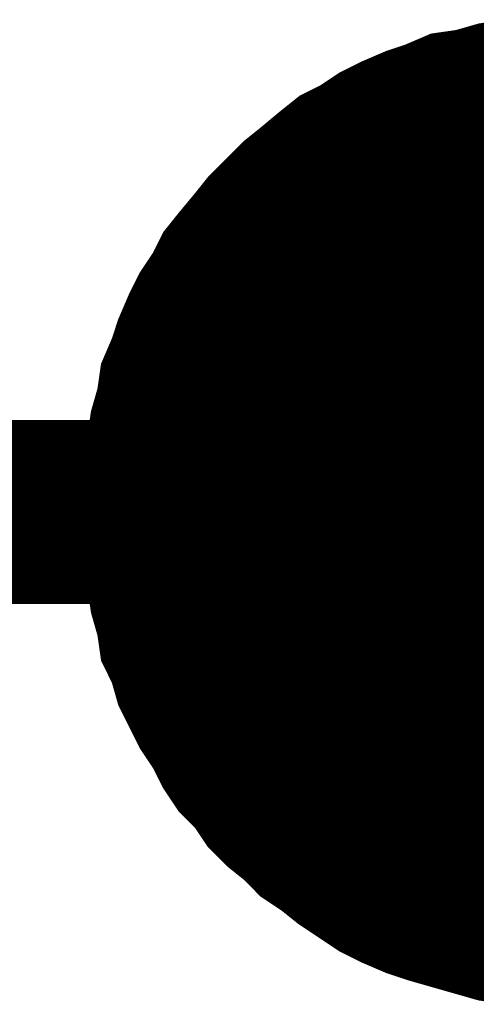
# Model space of a CAD drawing. Extents: x 0 to 22, y 0 to 17.
# Tile 8 of 58: x 4.5647 to 4.5941, y 11.7683 to 11.8315. Entities that reach past the tile are written whole.
import ezdxf

# ---------------------------------------------------------------- set-up
doc = ezdxf.new("R2010")
doc.units = 0
doc.layers.add('SHEET', color=255, linetype='CONTINUOUS')

msp = doc.modelspace()

# ---------------------------------------------------------------- linework, layer by layer
at = {"layer": 'SHEET'}
for points, const_width in [([(4.570605, 11.799875), (4.570605, 11.801336), (4.570813, 11.803005), (4.571022, 11.804466), (4.571231, 11.805927), (4.571648, 11.807387), (4.571857, 11.808848), (4.572483, 11.810309), (4.5729, 11.811561), (4.573526, 11.813022), (4.574152, 11.814274), (4.574987, 11.815526), (4.575613, 11.816778), (4.576447, 11.817821), (4.577491, 11.819073), (4.578325, 11.820117), (4.579369, 11.82116), (4.580412, 11.822204), (4.581455, 11.823038), (4.582707, 11.824082), (4.583751, 11.824917), (4.585003, 11.825543), (4.586255, 11.826377), (4.587507, 11.827003), (4.588967, 11.827629), (4.590219, 11.828047), (4.59168, 11.828673), (4.593141, 11.828881), (4.594601, 11.829299), (4.596062, 11.829508)], 0.0039), ([(4.570605, 11.799875), (4.570605, 11.801336), (4.570813, 11.803005), (4.571022, 11.804466), (4.571231, 11.805927), (4.571648, 11.807387), (4.571857, 11.808848), (4.572483, 11.810309), (4.5729, 11.811561), (4.573526, 11.813022), (4.574152, 11.814274), (4.574987, 11.815526), (4.575613, 11.816778), (4.576447, 11.817821), (4.577491, 11.819073), (4.578325, 11.820117), (4.579369, 11.82116), (4.580412, 11.822204), (4.581455, 11.823038), (4.582707, 11.824082), (4.583751, 11.824917), (4.585003, 11.825543), (4.586255, 11.826377), (4.587507, 11.827003), (4.588967, 11.827629), (4.590219, 11.828047), (4.59168, 11.828673), (4.593141, 11.828881), (4.594601, 11.829299), (4.596062, 11.829508)], 0.0039), ([(4.570605, 11.799875), (4.570605, 11.801336), (4.570813, 11.803005), (4.571022, 11.804466), (4.571231, 11.805927), (4.571648, 11.807387), (4.571857, 11.808848), (4.572483, 11.810309), (4.5729, 11.811561), (4.573526, 11.813022), (4.574152, 11.814274), (4.574987, 11.815526), (4.575613, 11.816778), (4.576447, 11.817821), (4.577491, 11.819073), (4.578325, 11.820117), (4.579369, 11.82116), (4.580412, 11.822204), (4.581455, 11.823038), (4.582707, 11.824082), (4.583751, 11.824917), (4.585003, 11.825543), (4.586255, 11.826377), (4.587507, 11.827003), (4.588967, 11.827629), (4.590219, 11.828047), (4.59168, 11.828673), (4.593141, 11.828881), (4.594601, 11.829299), (4.596062, 11.829508)], 0.0039), ([(4.570605, 11.799875), (4.570605, 11.801336), (4.570813, 11.803005), (4.571022, 11.804466), (4.571231, 11.805927), (4.571648, 11.807387), (4.571857, 11.808848), (4.572483, 11.810309), (4.5729, 11.811561), (4.573526, 11.813022), (4.574152, 11.814274), (4.574987, 11.815526), (4.575613, 11.816778), (4.576447, 11.817821), (4.577491, 11.819073), (4.578325, 11.820117), (4.579369, 11.82116), (4.580412, 11.822204), (4.581455, 11.823038), (4.582707, 11.824082), (4.583751, 11.824917), (4.585003, 11.825543), (4.586255, 11.826377), (4.587507, 11.827003), (4.588967, 11.827629), (4.590219, 11.828047), (4.59168, 11.828673), (4.593141, 11.828881), (4.594601, 11.829299), (4.596062, 11.829508)], 0.0039), ([(4.570605, 11.799875), (4.570605, 11.801336), (4.570813, 11.803005), (4.571022, 11.804466), (4.571231, 11.805927), (4.571648, 11.807387), (4.571857, 11.808848), (4.572483, 11.810309), (4.5729, 11.811561), (4.573526, 11.813022), (4.574152, 11.814274), (4.574987, 11.815526), (4.575613, 11.816778), (4.576447, 11.817821), (4.577491, 11.819073), (4.578325, 11.820117), (4.579369, 11.82116), (4.580412, 11.822204), (4.581455, 11.823038), (4.582707, 11.824082), (4.583751, 11.824917), (4.585003, 11.825543), (4.586255, 11.826377), (4.587507, 11.827003), (4.588967, 11.827629), (4.590219, 11.828047), (4.59168, 11.828673), (4.593141, 11.828881), (4.594601, 11.829299), (4.596062, 11.829508)], 0.0039), ([(4.570605, 11.799875), (4.570605, 11.801336), (4.570813, 11.803005), (4.571022, 11.804466), (4.571231, 11.805927), (4.571648, 11.807387), (4.571857, 11.808848), (4.572483, 11.810309), (4.5729, 11.811561), (4.573526, 11.813022), (4.574152, 11.814274), (4.574987, 11.815526), (4.575613, 11.816778), (4.576447, 11.817821), (4.577491, 11.819073), (4.578325, 11.820117), (4.579369, 11.82116), (4.580412, 11.822204), (4.581455, 11.823038), (4.582707, 11.824082), (4.583751, 11.824917), (4.585003, 11.825543), (4.586255, 11.826377), (4.587507, 11.827003), (4.588967, 11.827629), (4.590219, 11.828047), (4.59168, 11.828673), (4.593141, 11.828881), (4.594601, 11.829299), (4.596062, 11.829508)], 0.0039), ([(4.570605, 11.799875), (4.570605, 11.801336), (4.570813, 11.803005), (4.571022, 11.804466), (4.571231, 11.805927), (4.571648, 11.807387), (4.571857, 11.808848), (4.572483, 11.810309), (4.5729, 11.811561), (4.573526, 11.813022), (4.574152, 11.814274), (4.574987, 11.815526), (4.575613, 11.816778), (4.576447, 11.817821), (4.577491, 11.819073), (4.578325, 11.820117), (4.579369, 11.82116), (4.580412, 11.822204), (4.581455, 11.823038), (4.582707, 11.824082), (4.583751, 11.824917), (4.585003, 11.825543), (4.586255, 11.826377), (4.587507, 11.827003), (4.588967, 11.827629), (4.590219, 11.828047), (4.59168, 11.828673), (4.593141, 11.828881), (4.594601, 11.829299), (4.596062, 11.829508)], 0.0039), ([(4.570605, 11.799875), (4.570605, 11.801336), (4.570813, 11.803005), (4.571022, 11.804466), (4.571231, 11.805927), (4.571648, 11.807387), (4.571857, 11.808848), (4.572483, 11.810309), (4.5729, 11.811561), (4.573526, 11.813022), (4.574152, 11.814274), (4.574987, 11.815526), (4.575613, 11.816778), (4.576447, 11.817821), (4.577491, 11.819073), (4.578325, 11.820117), (4.579369, 11.82116), (4.580412, 11.822204), (4.581455, 11.823038), (4.582707, 11.824082), (4.583751, 11.824917), (4.585003, 11.825543), (4.586255, 11.826377), (4.587507, 11.827003), (4.588967, 11.827629), (4.590219, 11.828047), (4.59168, 11.828673), (4.593141, 11.828881), (4.594601, 11.829299), (4.596062, 11.829508)], 0.0039), ([(4.570605, 11.799875), (4.570605, 11.801336), (4.570813, 11.803005), (4.571022, 11.804466), (4.571231, 11.805927), (4.571648, 11.807387), (4.571857, 11.808848), (4.572483, 11.810309), (4.5729, 11.811561), (4.573526, 11.813022), (4.574152, 11.814274), (4.574987, 11.815526), (4.575613, 11.816778), (4.576447, 11.817821), (4.577491, 11.819073), (4.578325, 11.820117), (4.579369, 11.82116), (4.580412, 11.822204), (4.581455, 11.823038), (4.582707, 11.824082), (4.583751, 11.824917), (4.585003, 11.825543), (4.586255, 11.826377), (4.587507, 11.827003), (4.588967, 11.827629), (4.590219, 11.828047), (4.59168, 11.828673), (4.593141, 11.828881), (4.594601, 11.829299), (4.596062, 11.829508)], 0.0039), ([(4.570605, 11.799875), (4.570605, 11.801336), (4.570813, 11.803005), (4.571022, 11.804466), (4.571231, 11.805927), (4.571648, 11.807387), (4.571857, 11.808848), (4.572483, 11.810309), (4.5729, 11.811561), (4.573526, 11.813022), (4.574152, 11.814274), (4.574987, 11.815526), (4.575613, 11.816778), (4.576447, 11.817821), (4.577491, 11.819073), (4.578325, 11.820117), (4.579369, 11.82116), (4.580412, 11.822204), (4.581455, 11.823038), (4.582707, 11.824082), (4.583751, 11.824917), (4.585003, 11.825543), (4.586255, 11.826377), (4.587507, 11.827003), (4.588967, 11.827629), (4.590219, 11.828047), (4.59168, 11.828673), (4.593141, 11.828881), (4.594601, 11.829299), (4.596062, 11.829508)], 0.0039), ([(4.570605, 11.799875), (4.570605, 11.801336), (4.570813, 11.803005), (4.571022, 11.804466), (4.571231, 11.805927), (4.571648, 11.807387), (4.571857, 11.808848), (4.572483, 11.810309), (4.5729, 11.811561), (4.573526, 11.813022), (4.574152, 11.814274), (4.574987, 11.815526), (4.575613, 11.816778), (4.576447, 11.817821), (4.577491, 11.819073), (4.578325, 11.820117), (4.579369, 11.82116), (4.580412, 11.822204), (4.581455, 11.823038), (4.582707, 11.824082), (4.583751, 11.824917), (4.585003, 11.825543), (4.586255, 11.826377), (4.587507, 11.827003), (4.588967, 11.827629), (4.590219, 11.828047), (4.59168, 11.828673), (4.593141, 11.828881), (4.594601, 11.829299), (4.596062, 11.829508)], 0.0039), ([(4.570605, 11.799875), (4.570605, 11.801336), (4.570813, 11.803005), (4.571022, 11.804466), (4.571231, 11.805927), (4.571648, 11.807387), (4.571857, 11.808848), (4.572483, 11.810309), (4.5729, 11.811561), (4.573526, 11.813022), (4.574152, 11.814274), (4.574987, 11.815526), (4.575613, 11.816778), (4.576447, 11.817821), (4.577491, 11.819073), (4.578325, 11.820117), (4.579369, 11.82116), (4.580412, 11.822204), (4.581455, 11.823038), (4.582707, 11.824082), (4.583751, 11.824917), (4.585003, 11.825543), (4.586255, 11.826377), (4.587507, 11.827003), (4.588967, 11.827629), (4.590219, 11.828047), (4.59168, 11.828673), (4.593141, 11.828881), (4.594601, 11.829299), (4.596062, 11.829508)], 0.0039), ([(4.570605, 11.799875), (4.570605, 11.801336), (4.570813, 11.803005), (4.571022, 11.804466), (4.571231, 11.805927), (4.571648, 11.807387), (4.571857, 11.808848), (4.572483, 11.810309), (4.5729, 11.811561), (4.573526, 11.813022), (4.574152, 11.814274), (4.574987, 11.815526), (4.575613, 11.816778), (4.576447, 11.817821), (4.577491, 11.819073), (4.578325, 11.820117), (4.579369, 11.82116), (4.580412, 11.822204), (4.581455, 11.823038), (4.582707, 11.824082), (4.583751, 11.824917), (4.585003, 11.825543), (4.586255, 11.826377), (4.587507, 11.827003), (4.588967, 11.827629), (4.590219, 11.828047), (4.59168, 11.828673), (4.593141, 11.828881), (4.594601, 11.829299), (4.596062, 11.829508)], 0.0039), ([(4.570605, 11.799875), (4.570605, 11.801336), (4.570813, 11.803005), (4.571022, 11.804466), (4.571231, 11.805927), (4.571648, 11.807387), (4.571857, 11.808848), (4.572483, 11.810309), (4.5729, 11.811561), (4.573526, 11.813022), (4.574152, 11.814274), (4.574987, 11.815526), (4.575613, 11.816778), (4.576447, 11.817821), (4.577491, 11.819073), (4.578325, 11.820117), (4.579369, 11.82116), (4.580412, 11.822204), (4.581455, 11.823038), (4.582707, 11.824082), (4.583751, 11.824917), (4.585003, 11.825543), (4.586255, 11.826377), (4.587507, 11.827003), (4.588967, 11.827629), (4.590219, 11.828047), (4.59168, 11.828673), (4.593141, 11.828881), (4.594601, 11.829299), (4.596062, 11.829508)], 0.0039), ([(4.570605, 11.799875), (4.570605, 11.801336), (4.570813, 11.803005), (4.571022, 11.804466), (4.571231, 11.805927), (4.571648, 11.807387), (4.571857, 11.808848), (4.572483, 11.810309), (4.5729, 11.811561), (4.573526, 11.813022), (4.574152, 11.814274), (4.574987, 11.815526), (4.575613, 11.816778), (4.576447, 11.817821), (4.577491, 11.819073), (4.578325, 11.820117), (4.579369, 11.82116), (4.580412, 11.822204), (4.581455, 11.823038), (4.582707, 11.824082), (4.583751, 11.824917), (4.585003, 11.825543), (4.586255, 11.826377), (4.587507, 11.827003), (4.588967, 11.827629), (4.590219, 11.828047), (4.59168, 11.828673), (4.593141, 11.828881), (4.594601, 11.829299), (4.596062, 11.829508)], 0.0039), ([(4.570605, 11.799875), (4.570605, 11.801336), (4.570813, 11.803005), (4.571022, 11.804466), (4.571231, 11.805927), (4.571648, 11.807387), (4.571857, 11.808848), (4.572483, 11.810309), (4.5729, 11.811561), (4.573526, 11.813022), (4.574152, 11.814274), (4.574987, 11.815526), (4.575613, 11.816778), (4.576447, 11.817821), (4.577491, 11.819073), (4.578325, 11.820117), (4.579369, 11.82116), (4.580412, 11.822204), (4.581455, 11.823038), (4.582707, 11.824082), (4.583751, 11.824917), (4.585003, 11.825543), (4.586255, 11.826377), (4.587507, 11.827003), (4.588967, 11.827629), (4.590219, 11.828047), (4.59168, 11.828673), (4.593141, 11.828881), (4.594601, 11.829299), (4.596062, 11.829508)], 0.0039), ([(4.500493, 11.799875), (4.600653, 11.799875)], 0.0118), ([(4.596062, 11.770242), (4.594601, 11.770451), (4.593141, 11.770868), (4.59168, 11.771285), (4.590219, 11.771703), (4.588967, 11.77212), (4.587507, 11.772746), (4.586255, 11.773372), (4.585003, 11.774207), (4.583751, 11.775042), (4.582707, 11.775876), (4.581455, 11.776711), (4.580412, 11.777755), (4.579369, 11.778589), (4.578325, 11.779633), (4.577491, 11.780885), (4.576447, 11.781928), (4.575613, 11.78318), (4.574987, 11.784432), (4.574152, 11.785684), (4.573526, 11.786937), (4.5729, 11.788189), (4.572483, 11.789649), (4.571857, 11.790902), (4.571648, 11.792362), (4.571231, 11.793823), (4.571022, 11.795284), (4.570813, 11.796745), (4.570605, 11.798414), (4.570605, 11.799875)], 0.0039), ([(4.570605, 11.799875), (4.570605, 11.799875)], 0.0039), ([(4.596062, 11.770242), (4.594601, 11.770451), (4.593141, 11.770868), (4.59168, 11.771285), (4.590219, 11.771703), (4.588967, 11.77212), (4.587507, 11.772746), (4.586255, 11.773372), (4.585003, 11.774207), (4.583751, 11.775042), (4.582707, 11.775876), (4.581455, 11.776711), (4.580412, 11.777755), (4.579369, 11.778589), (4.578325, 11.779633), (4.577491, 11.780885), (4.576447, 11.781928), (4.575613, 11.78318), (4.574987, 11.784432), (4.574152, 11.785684), (4.573526, 11.786937), (4.5729, 11.788189), (4.572483, 11.789649), (4.571857, 11.790902), (4.571648, 11.792362), (4.571231, 11.793823), (4.571022, 11.795284), (4.570813, 11.796745), (4.570605, 11.798414), (4.570605, 11.799875)], 0.0039), ([(4.570605, 11.799875), (4.570605, 11.799875)], 0.0039), ([(4.596062, 11.770242), (4.594601, 11.770451), (4.593141, 11.770868), (4.59168, 11.771285), (4.590219, 11.771703), (4.588967, 11.77212), (4.587507, 11.772746), (4.586255, 11.773372), (4.585003, 11.774207), (4.583751, 11.775042), (4.582707, 11.775876), (4.581455, 11.776711), (4.580412, 11.777755), (4.579369, 11.778589), (4.578325, 11.779633), (4.577491, 11.780885), (4.576447, 11.781928), (4.575613, 11.78318), (4.574987, 11.784432), (4.574152, 11.785684), (4.573526, 11.786937), (4.5729, 11.788189), (4.572483, 11.789649), (4.571857, 11.790902), (4.571648, 11.792362), (4.571231, 11.793823), (4.571022, 11.795284), (4.570813, 11.796745), (4.570605, 11.798414), (4.570605, 11.799875)], 0.0039), ([(4.570605, 11.799875), (4.570605, 11.799875)], 0.0039), ([(4.596062, 11.770242), (4.594601, 11.770451), (4.593141, 11.770868), (4.59168, 11.771285), (4.590219, 11.771703), (4.588967, 11.77212), (4.587507, 11.772746), (4.586255, 11.773372), (4.585003, 11.774207), (4.583751, 11.775042), (4.582707, 11.775876), (4.581455, 11.776711), (4.580412, 11.777755), (4.579369, 11.778589), (4.578325, 11.779633), (4.577491, 11.780885), (4.576447, 11.781928), (4.575613, 11.78318), (4.574987, 11.784432), (4.574152, 11.785684), (4.573526, 11.786937), (4.5729, 11.788189), (4.572483, 11.789649), (4.571857, 11.790902), (4.571648, 11.792362), (4.571231, 11.793823), (4.571022, 11.795284), (4.570813, 11.796745), (4.570605, 11.798414), (4.570605, 11.799875)], 0.0039), ([(4.570605, 11.799875), (4.570605, 11.799875)], 0.0039), ([(4.596062, 11.770242), (4.594601, 11.770451), (4.593141, 11.770868), (4.59168, 11.771285), (4.590219, 11.771703), (4.588967, 11.77212), (4.587507, 11.772746), (4.586255, 11.773372), (4.585003, 11.774207), (4.583751, 11.775042), (4.582707, 11.775876), (4.581455, 11.776711), (4.580412, 11.777755), (4.579369, 11.778589), (4.578325, 11.779633), (4.577491, 11.780885), (4.576447, 11.781928), (4.575613, 11.78318), (4.574987, 11.784432), (4.574152, 11.785684), (4.573526, 11.786937), (4.5729, 11.788189), (4.572483, 11.789649), (4.571857, 11.790902), (4.571648, 11.792362), (4.571231, 11.793823), (4.571022, 11.795284), (4.570813, 11.796745), (4.570605, 11.798414), (4.570605, 11.799875)], 0.0039), ([(4.570605, 11.799875), (4.570605, 11.799875)], 0.0039), ([(4.596062, 11.770242), (4.594601, 11.770451), (4.593141, 11.770868), (4.59168, 11.771285), (4.590219, 11.771703), (4.588967, 11.77212), (4.587507, 11.772746), (4.586255, 11.773372), (4.585003, 11.774207), (4.583751, 11.775042), (4.582707, 11.775876), (4.581455, 11.776711), (4.580412, 11.777755), (4.579369, 11.778589), (4.578325, 11.779633), (4.577491, 11.780885), (4.576447, 11.781928), (4.575613, 11.78318), (4.574987, 11.784432), (4.574152, 11.785684), (4.573526, 11.786937), (4.5729, 11.788189), (4.572483, 11.789649), (4.571857, 11.790902), (4.571648, 11.792362), (4.571231, 11.793823), (4.571022, 11.795284), (4.570813, 11.796745), (4.570605, 11.798414), (4.570605, 11.799875)], 0.0039), ([(4.570605, 11.799875), (4.570605, 11.799875)], 0.0039), ([(4.596062, 11.770242), (4.594601, 11.770451), (4.593141, 11.770868), (4.59168, 11.771285), (4.590219, 11.771703), (4.588967, 11.77212), (4.587507, 11.772746), (4.586255, 11.773372), (4.585003, 11.774207), (4.583751, 11.775042), (4.582707, 11.775876), (4.581455, 11.776711), (4.580412, 11.777755), (4.579369, 11.778589), (4.578325, 11.779633), (4.577491, 11.780885), (4.576447, 11.781928), (4.575613, 11.78318), (4.574987, 11.784432), (4.574152, 11.785684), (4.573526, 11.786937), (4.5729, 11.788189), (4.572483, 11.789649), (4.571857, 11.790902), (4.571648, 11.792362), (4.571231, 11.793823), (4.571022, 11.795284), (4.570813, 11.796745), (4.570605, 11.798414), (4.570605, 11.799875)], 0.0039), ([(4.570605, 11.799875), (4.570605, 11.799875)], 0.0039), ([(4.596062, 11.770242), (4.594601, 11.770451), (4.593141, 11.770868), (4.59168, 11.771285), (4.590219, 11.771703), (4.588967, 11.77212), (4.587507, 11.772746), (4.586255, 11.773372), (4.585003, 11.774207), (4.583751, 11.775042), (4.582707, 11.775876), (4.581455, 11.776711), (4.580412, 11.777755), (4.579369, 11.778589), (4.578325, 11.779633), (4.577491, 11.780885), (4.576447, 11.781928), (4.575613, 11.78318), (4.574987, 11.784432), (4.574152, 11.785684), (4.573526, 11.786937), (4.5729, 11.788189), (4.572483, 11.789649), (4.571857, 11.790902), (4.571648, 11.792362), (4.571231, 11.793823), (4.571022, 11.795284), (4.570813, 11.796745), (4.570605, 11.798414), (4.570605, 11.799875)], 0.0039), ([(4.570605, 11.799875), (4.570605, 11.799875)], 0.0039), ([(4.596062, 11.770242), (4.594601, 11.770451), (4.593141, 11.770868), (4.59168, 11.771285), (4.590219, 11.771703), (4.588967, 11.77212), (4.587507, 11.772746), (4.586255, 11.773372), (4.585003, 11.774207), (4.583751, 11.775042), (4.582707, 11.775876), (4.581455, 11.776711), (4.580412, 11.777755), (4.579369, 11.778589), (4.578325, 11.779633), (4.577491, 11.780885), (4.576447, 11.781928), (4.575613, 11.78318), (4.574987, 11.784432), (4.574152, 11.785684), (4.573526, 11.786937), (4.5729, 11.788189), (4.572483, 11.789649), (4.571857, 11.790902), (4.571648, 11.792362), (4.571231, 11.793823), (4.571022, 11.795284), (4.570813, 11.796745), (4.570605, 11.798414), (4.570605, 11.799875)], 0.0039), ([(4.570605, 11.799875), (4.570605, 11.799875)], 0.0039), ([(4.596062, 11.770242), (4.594601, 11.770451), (4.593141, 11.770868), (4.59168, 11.771285), (4.590219, 11.771703), (4.588967, 11.77212), (4.587507, 11.772746), (4.586255, 11.773372), (4.585003, 11.774207), (4.583751, 11.775042), (4.582707, 11.775876), (4.581455, 11.776711), (4.580412, 11.777755), (4.579369, 11.778589), (4.578325, 11.779633), (4.577491, 11.780885), (4.576447, 11.781928), (4.575613, 11.78318), (4.574987, 11.784432), (4.574152, 11.785684), (4.573526, 11.786937), (4.5729, 11.788189), (4.572483, 11.789649), (4.571857, 11.790902), (4.571648, 11.792362), (4.571231, 11.793823), (4.571022, 11.795284), (4.570813, 11.796745), (4.570605, 11.798414), (4.570605, 11.799875)], 0.0039), ([(4.570605, 11.799875), (4.570605, 11.799875)], 0.0039), ([(4.596062, 11.770242), (4.594601, 11.770451), (4.593141, 11.770868), (4.59168, 11.771285), (4.590219, 11.771703), (4.588967, 11.77212), (4.587507, 11.772746), (4.586255, 11.773372), (4.585003, 11.774207), (4.583751, 11.775042), (4.582707, 11.775876), (4.581455, 11.776711), (4.580412, 11.777755), (4.579369, 11.778589), (4.578325, 11.779633), (4.577491, 11.780885), (4.576447, 11.781928), (4.575613, 11.78318), (4.574987, 11.784432), (4.574152, 11.785684), (4.573526, 11.786937), (4.5729, 11.788189), (4.572483, 11.789649), (4.571857, 11.790902), (4.571648, 11.792362), (4.571231, 11.793823), (4.571022, 11.795284), (4.570813, 11.796745), (4.570605, 11.798414), (4.570605, 11.799875)], 0.0039), ([(4.570605, 11.799875), (4.570605, 11.799875)], 0.0039), ([(4.596062, 11.770242), (4.594601, 11.770451), (4.593141, 11.770868), (4.59168, 11.771285), (4.590219, 11.771703), (4.588967, 11.77212), (4.587507, 11.772746), (4.586255, 11.773372), (4.585003, 11.774207), (4.583751, 11.775042), (4.582707, 11.775876), (4.581455, 11.776711), (4.580412, 11.777755), (4.579369, 11.778589), (4.578325, 11.779633), (4.577491, 11.780885), (4.576447, 11.781928), (4.575613, 11.78318), (4.574987, 11.784432), (4.574152, 11.785684), (4.573526, 11.786937), (4.5729, 11.788189), (4.572483, 11.789649), (4.571857, 11.790902), (4.571648, 11.792362), (4.571231, 11.793823), (4.571022, 11.795284), (4.570813, 11.796745), (4.570605, 11.798414), (4.570605, 11.799875)], 0.0039), ([(4.570605, 11.799875), (4.570605, 11.799875)], 0.0039), ([(4.596062, 11.770242), (4.594601, 11.770451), (4.593141, 11.770868), (4.59168, 11.771285), (4.590219, 11.771703), (4.588967, 11.77212), (4.587507, 11.772746), (4.586255, 11.773372), (4.585003, 11.774207), (4.583751, 11.775042), (4.582707, 11.775876), (4.581455, 11.776711), (4.580412, 11.777755), (4.579369, 11.778589), (4.578325, 11.779633), (4.577491, 11.780885), (4.576447, 11.781928), (4.575613, 11.78318), (4.574987, 11.784432), (4.574152, 11.785684), (4.573526, 11.786937), (4.5729, 11.788189), (4.572483, 11.789649), (4.571857, 11.790902), (4.571648, 11.792362), (4.571231, 11.793823), (4.571022, 11.795284), (4.570813, 11.796745), (4.570605, 11.798414), (4.570605, 11.799875)], 0.0039), ([(4.570605, 11.799875), (4.570605, 11.799875)], 0.0039), ([(4.596062, 11.770242), (4.594601, 11.770451), (4.593141, 11.770868), (4.59168, 11.771285), (4.590219, 11.771703), (4.588967, 11.77212), (4.587507, 11.772746), (4.586255, 11.773372), (4.585003, 11.774207), (4.583751, 11.775042), (4.582707, 11.775876), (4.581455, 11.776711), (4.580412, 11.777755), (4.579369, 11.778589), (4.578325, 11.779633), (4.577491, 11.780885), (4.576447, 11.781928), (4.575613, 11.78318), (4.574987, 11.784432), (4.574152, 11.785684), (4.573526, 11.786937), (4.5729, 11.788189), (4.572483, 11.789649), (4.571857, 11.790902), (4.571648, 11.792362), (4.571231, 11.793823), (4.571022, 11.795284), (4.570813, 11.796745), (4.570605, 11.798414), (4.570605, 11.799875)], 0.0039), ([(4.570605, 11.799875), (4.570605, 11.799875)], 0.0039), ([(4.596062, 11.770242), (4.594601, 11.770451), (4.593141, 11.770868), (4.59168, 11.771285), (4.590219, 11.771703), (4.588967, 11.77212), (4.587507, 11.772746), (4.586255, 11.773372), (4.585003, 11.774207), (4.583751, 11.775042), (4.582707, 11.775876), (4.581455, 11.776711), (4.580412, 11.777755), (4.579369, 11.778589), (4.578325, 11.779633), (4.577491, 11.780885), (4.576447, 11.781928), (4.575613, 11.78318), (4.574987, 11.784432), (4.574152, 11.785684), (4.573526, 11.786937), (4.5729, 11.788189), (4.572483, 11.789649), (4.571857, 11.790902), (4.571648, 11.792362), (4.571231, 11.793823), (4.571022, 11.795284), (4.570813, 11.796745), (4.570605, 11.798414), (4.570605, 11.799875)], 0.0039), ([(4.570605, 11.799875), (4.570605, 11.799875)], 0.0039), ([(4.596062, 11.770242), (4.594601, 11.770451), (4.593141, 11.770868), (4.59168, 11.771285), (4.590219, 11.771703), (4.588967, 11.77212), (4.587507, 11.772746), (4.586255, 11.773372), (4.585003, 11.774207), (4.583751, 11.775042), (4.582707, 11.775876), (4.581455, 11.776711), (4.580412, 11.777755), (4.579369, 11.778589), (4.578325, 11.779633), (4.577491, 11.780885), (4.576447, 11.781928), (4.575613, 11.78318), (4.574987, 11.784432), (4.574152, 11.785684), (4.573526, 11.786937), (4.5729, 11.788189), (4.572483, 11.789649), (4.571857, 11.790902), (4.571648, 11.792362), (4.571231, 11.793823), (4.571022, 11.795284), (4.570813, 11.796745), (4.570605, 11.798414), (4.570605, 11.799875)], 0.0039), ([(4.570605, 11.799875), (4.570605, 11.799875)], 0.0039)]:
    msp.add_lwpolyline(points, dxfattribs=dict(at, const_width=const_width))
at = {"layer": 'SHEET', "const_width": 0.03}
msp.add_lwpolyline([(4.585, 11.8, 1), (4.615, 11.8, 1)], format="xyb", close=True, dxfattribs=at)

doc.saveas('drawing.dxf')
